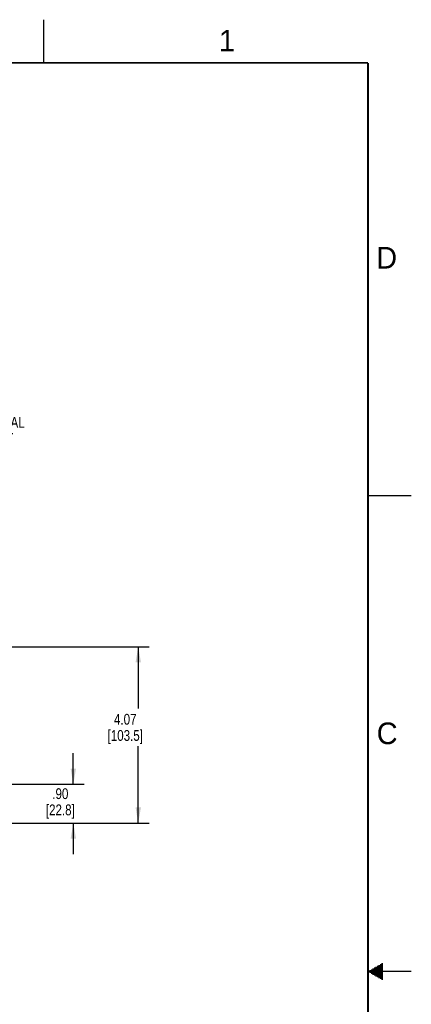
# Model space of a CAD drawing. Header units: inches. Extents: x 0 to 34, y 0 to 22.
# Tile 43 of 43: x 29.5 to 34, y 10.6 to 22. Entities that reach past the tile are written whole.
import ezdxf

# ---------------------------------------------------------------- set-up
doc = ezdxf.new("R2010")
doc.units = ezdxf.units.IN
doc.header["$LTSCALE"] = 1.87
doc.header["$MEASUREMENT"] = 0
doc.layers.get('0').update_dxf_attribs({"linetype": 'CONTINUOUS'})
doc.layers.add('DETAIL', color=7, linetype='CONTINUOUS')
doc.layers.add('DIMENSIONS', color=7, linetype='CONTINUOUS')
doc.styles.get("Standard").update_dxf_attribs({"font": 'txt', "width": 0.8})
doc.styles.add('TEXTSTYLE_2', font='txt')
doc.dimstyles.new('DIMSTYLE_1', dxfattribs={"dimtxt": 0.125, "dimasz": 0.18, "dimexe": 0.18, "dimexo": 0.0625, "dimgap": 0.09, "dimtad": 0, "dimtih": 1, "dimtoh": 1, "dimlfac": 2, "dimzin": 4, "dimdsep": 46, "dimtxsty": 'STANDARD', "dimblk": '_FILLED', "dimblk1": '_FILLED', "dimblk2": '_FILLED', "dimcen": 0.09, "dimadec": 0, "dimazin": 0, "dimtfac": 1, "dimtofl": 0, "dimtmove": 0, "dimatfit": 3, "dimldrblk": '_FILLED', "dimfxl": 1, "dimtolj": 1, "dimtzin": 4, "dimarcsym": 0})

# ---------------------------------------------------------------- blocks, each defined once
blk = doc.blocks.new('_FILLED')
at = {"color": 0, "linetype": 'BYBLOCK'}
blk.add_solid([(0, 0), (-1, 0.174), (-1, -0.174)], dxfattribs=at)
blk = doc.blocks.new('*D14')
at = {"layer": 'DIMENSIONS', "color": 2, "linetype": 'CONTINUOUS'}
for p, q in [((30.096, 13.164), (30.096, 13.524)), ((26.001, 13.164), (30.221, 13.164)), ((29.298, 12.715), (30.221, 12.715)), ((30.096, 12.715), (30.096, 12.355))]:
    blk.add_line(p, q, dxfattribs=at)
at = {"layer": 'DIMENSIONS', "color": 2, "linetype": 'CONTINUOUS', "xscale": 0.18, "yscale": 0.18, "zscale": 0.18}
for p, rotation in [((30.096, 13.164), 270), ((30.096, 12.715), 90)]:
    blk.add_blockref('_FILLED', p, dxfattribs=dict(at, rotation=rotation))
at = {"layer": 'DIMENSIONS', "color": 2, "linetype": 'CONTINUOUS', "insert": (29.946, 13.117), "char_height": 0.125, "width": 0.6, "attachment_point": 2, "line_spacing_factor": 0.9}
blk.add_mtext('.90\\P[22.8]', dxfattribs=at)
blk = doc.blocks.new('*D15')
at = {"layer": 'DIMENSIONS', "color": 2, "linetype": 'CONTINUOUS'}
for p, q in [((26.972, 14.752), (30.971, 14.752)), ((30.846, 14.752), (30.846, 14.04)), ((30.846, 12.715), (30.846, 13.602)), ((29.298, 12.715), (30.971, 12.715))]:
    blk.add_line(p, q, dxfattribs=at)
at = {"layer": 'DIMENSIONS', "color": 2, "linetype": 'CONTINUOUS', "xscale": 0.18, "yscale": 0.18, "zscale": 0.18}
for p, rotation in [((30.846, 14.752), 90), ((30.846, 12.715), 270)]:
    blk.add_blockref('_FILLED', p, dxfattribs=dict(at, rotation=rotation))
at = {"layer": 'DIMENSIONS', "color": 2, "linetype": 'CONTINUOUS', "insert": (30.696, 13.977), "char_height": 0.125, "width": 0.7, "attachment_point": 2, "line_spacing_factor": 0.9}
blk.add_mtext('4.07\\P[103.5]', dxfattribs=at)

msp = doc.modelspace()

# ---------------------------------------------------------------- linework, layer by layer
at = {"color": 2, "linetype": 'CONTINUOUS'}
for p, q in [((29.75002, 22), (29.75002, 21.5)), ((33.50002, 16.5), (34.00002, 16.5)), ((33.5693, 11.04), (33.66974, 11.04)), ((33.58662, 11.05), (33.66974, 11.05)), ((33.60394, 11.06), (33.66974, 11.06)), ((33.62126, 11.07), (33.66974, 11.07)), ((33.63858, 11.08), (33.66974, 11.08)), ((33.65591, 11.09), (33.66974, 11.09)), ((34.00002, 11), (33.50002, 11)), ((33.51734, 11.01), (33.66974, 11.01)), ((33.51734, 10.99), (33.66974, 10.99)), ((33.53466, 11.02), (33.66974, 11.02)), ((33.53466, 10.98), (33.66974, 10.98)), ((33.55198, 11.03), (33.66974, 11.03)), ((33.55198, 10.97), (33.66974, 10.97)), ((33.5693, 10.96), (33.66974, 10.96)), ((33.58662, 10.95), (33.66974, 10.95)), ((33.60394, 10.94), (33.66974, 10.94)), ((33.62126, 10.93), (33.66974, 10.93)), ((33.63858, 10.92), (33.66974, 10.92)), ((33.65591, 10.91), (33.66974, 10.91))]:
    msp.add_line(p, q, dxfattribs=at)
at = {"color": 7, "linetype": 'CONTINUOUS', "const_width": 0.02}
for points in [[(33.50002, 21.5), (0.50002, 21.5)], [(33.50002, 0.5), (33.50002, 21.5)]]:
    msp.add_lwpolyline(points, dxfattribs=at)

# ---------------------------------------------------------------- texts
at = {"color": 2, "linetype": 'CONTINUOUS', "char_height": 0.25, "width": 0.25, "attachment_point": 1, "line_spacing_factor": 0.9, "style": 'TEXTSTYLE_2'}
for s, insert in [('1', (31.77814, 21.88259)), ('D', (33.59469, 19.37364)), ('C', (33.6004, 13.87673))]:
    msp.add_mtext(s, dxfattribs=dict(at, insert=insert))
at = {"layer": 'DETAIL', "color": 2, "linetype": 'CONTINUOUS', "insert": (28.77635, 17.40891), "char_height": 0.125, "width": 0.9, "attachment_point": 1, "line_spacing_factor": 0.9}
msp.add_mtext('UNIVERSAL\\PAC INPUT \\PMODULE', dxfattribs=at)

# ---------------------------------------------------------------- dimensions: what is measured, and where the dimension line sits
at = {"layer": 'DIMENSIONS', "color": 2, "linetype": 'CONTINUOUS'}
for base, p1, p2, angle, picture, middle in [((30.84624, 12.7147), (26.97179, 14.75195), (29.29774, 12.7147), 270, '*D15', (30.72124, 13.82083)), ((30.09624, 13.1642), (29.29774, 12.7147), (26.00124, 13.1642), 90, '*D14', (29.99624, 12.96089))]:
    dim = msp.add_linear_dim(base=base, p1=p1, p2=p2, angle=angle, dimstyle='DIMSTYLE_1', dxfattribs=at)
    dim.commit()
    dim.dimension.update_dxf_attribs({"geometry": picture, "text_midpoint": middle, "dimtype": 160})

doc.saveas('drawing.dxf')
